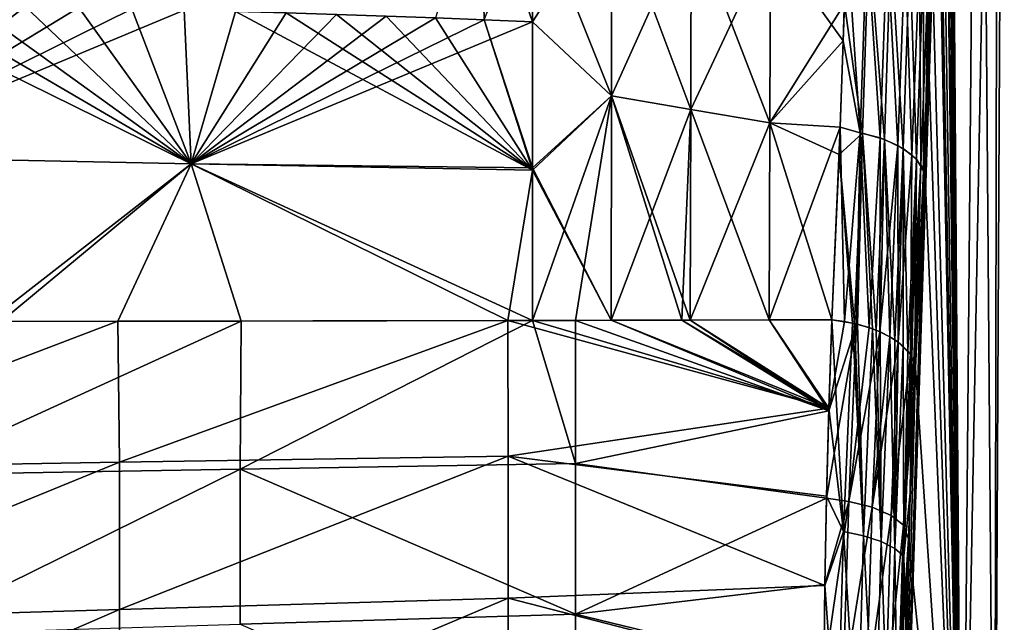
# Model space of a CAD drawing. Header units: metres. Extents: x 59 to 124, y -85 to 86.
# Tile 41 of 186: x 116.82 to 124, y 10.34 to 14.73. Entities that reach past the tile are written whole.
import ezdxf

# ---------------------------------------------------------------- set-up
doc = ezdxf.new("R2010")
doc.units = ezdxf.units.M
doc.layers.add('solid_21414500', color=7, linetype='CONTINUOUS')

msp = doc.modelspace()

# ---------------------------------------------------------------- linework, layer by layer
at = {"layer": 'solid_21414500'}
for points in [[(123.691025, 7.137415, 10.643906), (123.58709, 21.331079, 13.27473), (123.578033, 19.691631, 13.368473)], [(123.58345, 20.393053, -13.304657), (123.587151, 21.331074, -13.274734), (123.691673, 7.137424, -10.630885)], [(123.815697, 21.330656, 8.852969), (123.58709, 21.331079, 13.27473), (123.691025, 7.137415, 10.643906)], [(123.587151, 21.331074, -13.274734), (123.815735, 21.330658, -8.852971), (123.691673, 7.137424, -10.630885)], [(123.815697, 21.330656, 8.852969), (123.691025, 7.137415, 10.643906), (123.926033, 7.136495, 3.554263)], [(123.815735, 21.330658, -8.852971), (123.952927, 21.330408, -4.427431), (123.691673, 7.137424, -10.630885)], [(123.952927, 21.330408, -4.427431), (123.926254, 7.136498, -3.541221), (123.691673, 7.137424, -10.630885)], [(123.952904, 21.330402, 4.427429), (123.815697, 21.330656, 8.852969), (123.926033, 7.136495, 3.554263)], [(123.99865, 21.330322, -0.000001), (123.952904, 21.330402, 4.427429), (123.926033, 7.136495, 3.554263)], [(123.99865, 21.330322, -0.000001), (123.926033, 7.136495, 3.554263), (123.926254, 7.136498, -3.541221)], [(123.952927, 21.330408, -4.427431), (123.99865, 21.330322, -0.000001), (123.926254, 7.136498, -3.541221)], [(123.57666, 19.529161, -13.384689), (123.58345, 20.393053, -13.304657), (123.691673, 7.137424, -10.630885)], [(123.691025, 7.137415, 10.643906), (123.578033, 19.691631, 13.368473), (123.575943, 19.47809, 13.394461)], [(123.566368, 18.710752, -13.519017), (123.57666, 19.529161, -13.384689), (123.691673, 7.137424, -10.630885)], [(123.691025, 7.137415, 10.643906), (123.575943, 19.47809, 13.394461), (123.556274, 18.098484, 13.654556)], [(123.552559, 17.908901, -13.705323), (123.566368, 18.710752, -13.519017), (123.691673, 7.137424, -10.630885)], [(123.691025, 7.137415, 10.643906), (123.556274, 18.098484, 13.654556), (123.552673, 17.908649, 13.703463)], [(123.691025, 7.137415, 10.643906), (123.552673, 17.908649, 13.703463), (123.520897, 16.561176, 14.136887)], [(123.534935, 17.103327, -13.945599), (123.552559, 17.908901, -13.705323), (123.691673, 7.137424, -10.630885)], [(123.512527, 16.264725, -14.250537), (123.534935, 17.103327, -13.945599), (123.691673, 7.137424, -10.630885)], [(123.691025, 7.137415, 10.643906), (123.520897, 16.561176, 14.136887), (123.513077, 16.28447, 14.243111)], [(123.512527, 16.264725, -14.250537), (123.691673, 7.137424, -10.630885), (123.222031, 7.185536, -17.717823)], [(123.483856, 15.357767, -14.636047), (123.512527, 16.264725, -14.250537), (123.222031, 7.185536, -17.717823)], [(123.691025, 7.137415, 10.643906), (123.513077, 16.28447, 14.243111), (123.474426, 15.086105, 14.761428)], [(120.181122, 15.798062, 15.445548), (119.852158, 14.744232, 16.026093), (120.207642, 14.730721, 15.992754)], [(120.181122, 15.798062, 15.445548), (120.559395, 14.716093, 15.956944), (120.559349, 15.628238, 15.489546)], [(120.181122, 15.798062, 15.445548), (120.207642, 14.730721, 15.992754), (120.559395, 14.716093, 15.956944)], [(120.207626, 14.730726, -15.992737), (120.559341, 15.620653, -15.493226), (120.559395, 14.716093, -15.956944)], [(121.135033, 14.174428, -16.171822), (120.559395, 14.716093, -15.956944), (120.559341, 15.620653, -15.493226)], [(121.136665, 15.615542, -15.429019), (121.135033, 14.174428, -16.171822), (120.559341, 15.620653, -15.493226)], [(121.136681, 15.615553, 15.429013), (120.559349, 15.628238, 15.489546), (120.559395, 14.716093, 15.956944)], [(121.135048, 14.174442, 16.171812), (121.136681, 15.615553, 15.429013), (120.559395, 14.716093, 15.956944)], [(121.712349, 14.07608, -16.147438), (121.135033, 14.174428, -16.171822), (121.136665, 15.615542, -15.429019)], [(121.715691, 15.465633, 15.434626), (121.136681, 15.615553, 15.429013), (121.135048, 14.174442, 16.171812)], [(121.715675, 15.465626, -15.434631), (121.712349, 14.07608, -16.147438), (121.136665, 15.615542, -15.429019)], [(121.712364, 14.076092, 16.147429), (121.715691, 15.465633, 15.434626), (121.135048, 14.174442, 16.171812)], [(121.715675, 15.465626, -15.434631), (122.289589, 13.977551, -16.122622), (121.712349, 14.07608, -16.147438)], [(121.712364, 14.076092, 16.147429), (122.294609, 15.315407, 15.439547), (121.715691, 15.465633, 15.434626)], [(121.715675, 15.465626, -15.434631), (122.294586, 15.315402, -15.439552), (122.289589, 13.977551, -16.122622)], [(122.294609, 15.315407, 15.439547), (122.823952, 14.57698, 15.738692), (122.847435, 15.375165, 15.347907)], [(122.94828, 13.906458, 16.053101), (122.847435, 15.375165, 15.347907), (122.823952, 14.57698, 15.738692)], [(122.94828, 13.906458, 16.053101), (122.996208, 15.320488, 15.337585), (122.847435, 15.375165, 15.347907)], [(121.712364, 14.076092, 16.147429), (122.289619, 13.977561, 16.122614), (122.294609, 15.315407, 15.439547)], [(122.832748, 14.846469, -15.602887), (122.289589, 13.977551, -16.122622), (122.294586, 15.315402, -15.439552)], [(122.294609, 15.315407, 15.439547), (122.289619, 13.977561, 16.122614), (122.823952, 14.57698, 15.738692)], [(123.010941, 15.316425, -15.333832), (122.964844, 13.90303, -16.048115), (122.832748, 14.846469, -15.602887)], [(122.94828, 13.906458, 16.053101), (123.093124, 13.868305, 15.993986), (122.996208, 15.320488, 15.337585)], [(123.124062, 13.857342, -15.976211), (122.964844, 13.90303, -16.048115), (123.010941, 15.316425, -15.333832)], [(123.093124, 13.868305, 15.993986), (123.14386, 15.286645, 15.276796), (122.996208, 15.320488, 15.337585)], [(123.124062, 13.857342, -15.976211), (123.010941, 15.316425, -15.333832), (123.171516, 15.276651, -15.261436)], [(123.448029, 14.377094, -15.108082), (123.483856, 15.357767, -14.636047), (123.222031, 7.185536, -17.717823)], [(123.463699, 15.074004, -14.85283), (123.483856, 15.357767, -14.636047), (123.448029, 14.377094, -15.108082)], [(123.093124, 13.868305, 15.993986), (123.22245, 13.813655, 15.903166), (123.14386, 15.286645, 15.276796)], [(123.124062, 13.857342, -15.976211), (123.171516, 15.276651, -15.261436), (123.260376, 13.791965, -15.866132)], [(123.22245, 13.813655, 15.903166), (123.275826, 15.237596, 15.182495), (123.14386, 15.286645, 15.276796)], [(123.171516, 15.276651, -15.261436), (123.309875, 15.219089, -15.149552), (123.260376, 13.791965, -15.866132)], [(123.22245, 13.813655, 15.903166), (123.323814, 13.746078, 15.786263), (123.275826, 15.237596, 15.182495)], [(123.260376, 13.791965, -15.866132), (123.309875, 15.219089, -15.149552), (123.357979, 13.712851, -15.727627)], [(123.323814, 13.746078, 15.786263), (123.379166, 15.176651, 15.060744), (123.275826, 15.237596, 15.182495)], [(123.309875, 15.219089, -15.149552), (123.410011, 15.148951, -15.008055), (123.357979, 13.712851, -15.727627)], [(123.323814, 13.746078, 15.786263), (123.38903, 13.671466, 15.653523), (123.379166, 15.176651, 15.060744)], [(123.357979, 13.712851, -15.727627), (123.410011, 15.148951, -15.008055), (123.40892, 13.628736, -15.576219)], [(123.38903, 13.671466, 15.653523), (123.445457, 15.109292, 14.922556), (123.379166, 15.176651, 15.060744)], [(123.410011, 15.148951, -15.008055), (123.463699, 15.074004, -14.85283), (123.40892, 13.628736, -15.576219)], [(123.38903, 13.671466, 15.653523), (123.418037, 13.641357, 15.494479), (123.445457, 15.109292, 14.922556)], [(123.418037, 13.641357, 15.494479), (123.448395, 14.386145, 15.103329), (123.445457, 15.109292, 14.922556)], [(123.448395, 14.386145, 15.103329), (123.474426, 15.086105, 14.761428), (123.445457, 15.109292, 14.922556)], [(123.691025, 7.137415, 10.643906), (123.474426, 15.086105, 14.761428), (123.448395, 14.386145, 15.103329)], [(123.40892, 13.628736, -15.576219), (123.463699, 15.074004, -14.85283), (123.448029, 14.377094, -15.108082)], [(115.458511, 13.732947, 17.137253), (118.071121, 13.67953, 16.848011), (115.682274, 14.855067, 16.299597)], [(115.458511, 13.732946, -17.137253), (116.464958, 14.836654, -16.254118), (116.859169, 14.827556, -16.231667)], [(115.458511, 13.732946, -17.137253), (116.859169, 14.827556, -16.231667), (117.25148, 14.818418, -16.209116)], [(115.458511, 13.732946, -17.137253), (117.25148, 14.818418, -16.209116), (117.639122, 14.80915, -16.186249)], [(115.458511, 13.732946, -17.137253), (117.639122, 14.80915, -16.186249), (118.019394, 14.799683, -16.162886)], [(115.458511, 13.732946, -17.137253), (118.019394, 14.799683, -16.162886), (118.071121, 13.679529, -16.848011)], [(118.071121, 13.67953, 16.848011), (116.071663, 14.845787, 16.276697), (115.682274, 14.855067, 16.299597)], [(118.071121, 13.67953, 16.848011), (116.46492, 14.83664, 16.254126), (116.071663, 14.845787, 16.276697)], [(118.071121, 13.67953, 16.848011), (116.859131, 14.827541, 16.231674), (116.46492, 14.83664, 16.254126)], [(118.071121, 13.67953, 16.848011), (117.25145, 14.818404, 16.209124), (116.859131, 14.827541, 16.231674)], [(118.071121, 13.67953, 16.848011), (117.639099, 14.809137, 16.186256), (117.25145, 14.818404, 16.209124)], [(118.071121, 13.67953, 16.848011), (118.019371, 14.79967, 16.162893), (117.639099, 14.809137, 16.186256)], [(118.071121, 13.67953, 16.848011), (118.393257, 14.789859, 16.138683), (118.019371, 14.79967, 16.162893)], [(118.071121, 13.679529, -16.848011), (118.019394, 14.799683, -16.162886), (118.393272, 14.789872, -16.138678)], [(118.071121, 13.679529, -16.848011), (118.393272, 14.789872, -16.138678), (118.763504, 14.77953, -16.113157)], [(118.071121, 13.67953, 16.848011), (120.559479, 13.634144, 16.549685), (118.393257, 14.789859, 16.138683)], [(118.763496, 14.779518, 16.113165), (118.393257, 14.789859, 16.138683), (120.559479, 13.634144, 16.549685)], [(122.832748, 14.846469, -15.602887), (122.793907, 13.746857, -16.178467), (122.289589, 13.977551, -16.122622)], [(122.964844, 13.90303, -16.048115), (122.793907, 13.746857, -16.178467), (122.832748, 14.846469, -15.602887)], [(118.071121, 13.679529, -16.848011), (118.763504, 14.77953, -16.113157), (119.130074, 14.76854, -16.08604)], [(118.071121, 13.679529, -16.848011), (119.130074, 14.76854, -16.08604), (119.492958, 14.756805, -16.057085)], [(118.071121, 13.679529, -16.848011), (119.492958, 14.756805, -16.057085), (119.85215, 14.744232, -16.02606)], [(118.071121, 13.679529, -16.848011), (119.85215, 14.744232, -16.02606), (120.207626, 14.730726, -15.992737)], [(118.071121, 13.679529, -16.848011), (120.207626, 14.730726, -15.992737), (120.559395, 14.716093, -15.956944)], [(118.071121, 13.679529, -16.848011), (120.559395, 14.716093, -15.956944), (120.559479, 13.649682, -16.540983)], [(119.130066, 14.768536, 16.086063), (118.763496, 14.779518, 16.113165), (120.559479, 13.634144, 16.549685)], [(119.492958, 14.756806, 16.057121), (119.130066, 14.768536, 16.086063), (120.559479, 13.634144, 16.549685)], [(119.852158, 14.744232, 16.026093), (119.492958, 14.756806, 16.057121), (120.559479, 13.634144, 16.549685)], [(120.207642, 14.730721, 15.992754), (119.852158, 14.744232, 16.026093), (120.559479, 13.634144, 16.549685)], [(120.207642, 14.730721, 15.992754), (120.559479, 13.634144, 16.549685), (120.559479, 13.6506, 16.540415)], [(120.207642, 14.730721, 15.992754), (120.559479, 13.6506, 16.540415), (120.559395, 14.716093, 15.956944)], [(121.135048, 14.174442, 16.171812), (120.559395, 14.716093, 15.956944), (120.559479, 13.6506, 16.540415)], [(121.135033, 14.174428, -16.171822), (120.559479, 13.649682, -16.540983), (120.559395, 14.716093, -15.956944)], [(122.289619, 13.977561, 16.122614), (122.801765, 13.947059, 16.069668), (122.823952, 14.57698, 15.738692)], [(122.801765, 13.947059, 16.069668), (122.94828, 13.906458, 16.053101), (122.823952, 14.57698, 15.738692)], [(123.404289, 13.322656, -15.668955), (123.448029, 14.377094, -15.108082), (123.222031, 7.185536, -17.717823)], [(123.40892, 13.628736, -15.576219), (123.448029, 14.377094, -15.108082), (123.404289, 13.322656, -15.668955)], [(123.691025, 7.137415, 10.643906), (123.448395, 14.386145, 15.103329), (123.418037, 13.641357, 15.494479)], [(121.135048, 14.174442, 16.171812), (120.559479, 13.634144, 16.549685), (120.559517, 12.536576, 17.182186)], [(121.135048, 14.174442, 16.171812), (120.559479, 13.6506, 16.540415), (120.559479, 13.634144, 16.549685)], [(121.135033, 14.174428, -16.171822), (121.132874, 12.537854, -17.09812), (120.559479, 13.649682, -16.540983)], [(121.135048, 14.174442, 16.171812), (120.559517, 12.536576, 17.182186), (120.872597, 12.537267, 17.136263)], [(121.135048, 14.174442, 16.171812), (120.872597, 12.537267, 17.136263), (121.13279, 12.537839, 17.098099)], [(121.712364, 14.076092, 16.147429), (121.135048, 14.174442, 16.171812), (121.13279, 12.537839, 17.098099)], [(121.135033, 14.174428, -16.171822), (121.64872, 12.538963, -17.022469), (121.132874, 12.537854, -17.09812)], [(121.135033, 14.174428, -16.171822), (121.708839, 12.539097, -17.013649), (121.64872, 12.538963, -17.022469)], [(121.712349, 14.07608, -16.147438), (121.708839, 12.539097, -17.013649), (121.135033, 14.174428, -16.171822)], [(121.712364, 14.076092, 16.147429), (121.13279, 12.537839, 17.098099), (121.648361, 12.538987, 17.022469)], [(121.712364, 14.076092, 16.147429), (121.648361, 12.538987, 17.022469), (121.708839, 12.539122, 17.013597)], [(121.712364, 14.076092, 16.147429), (121.708839, 12.539122, 17.013597), (122.289619, 13.977561, 16.122614)], [(121.712349, 14.07608, -16.147438), (122.284058, 12.540357, -16.929281), (121.708839, 12.539097, -17.013649)], [(121.712349, 14.07608, -16.147438), (122.289589, 13.977551, -16.122622), (122.284058, 12.540357, -16.929281)], [(122.289619, 13.977561, 16.122614), (121.708839, 12.539122, 17.013597), (122.283997, 12.540298, 16.929289)], [(122.289619, 13.977561, 16.122614), (122.283997, 12.540298, 16.929289), (122.801765, 13.947059, 16.069668)], [(122.801765, 13.947059, 16.069668), (122.283997, 12.540298, 16.929289), (122.741776, 12.541113, 16.862255)], [(122.289589, 13.977551, -16.122622), (122.741776, 12.541343, -16.862156), (122.284058, 12.540357, -16.929281)], [(122.793907, 13.746857, -16.178467), (122.741776, 12.541343, -16.862156), (122.289589, 13.977551, -16.122622)], [(122.801765, 13.947059, 16.069668), (122.741776, 12.541113, 16.862255), (122.832855, 12.529148, 16.848745)], [(122.801765, 13.947059, 16.069668), (122.832855, 12.529148, 16.848745), (122.94828, 13.906458, 16.053101)], [(122.964844, 13.90303, -16.048115), (122.906158, 12.514552, -16.829762), (122.793907, 13.746857, -16.178467)], [(122.94828, 13.906458, 16.053101), (122.832855, 12.529148, 16.848745), (122.921021, 12.511019, 16.824932)], [(122.927826, 12.509346, -16.822624), (122.906158, 12.514552, -16.829762), (122.964844, 13.90303, -16.048115)], [(122.94828, 13.906458, 16.053101), (122.921021, 12.511019, 16.824932), (123.012314, 12.484683, 16.787317)], [(122.927826, 12.509346, -16.822624), (122.964844, 13.90303, -16.048115), (123.03688, 12.476069, -16.77459)], [(122.94828, 13.906458, 16.053101), (123.012314, 12.484683, 16.787317), (123.093124, 13.868305, 15.993986)], [(123.064484, 12.465494, -16.758743), (122.964844, 13.90303, -16.048115), (123.124062, 13.857342, -15.976211)], [(123.03688, 12.476069, -16.77459), (122.964844, 13.90303, -16.048115), (123.064484, 12.465494, -16.758743)], [(123.093124, 13.868305, 15.993986), (123.012314, 12.484683, 16.787317), (123.090141, 12.45474, 16.742414)], [(123.093079, 12.453444, -16.740456), (123.064484, 12.465494, -16.758743), (123.124062, 13.857342, -15.976211)], [(123.093124, 13.868305, 15.993986), (123.090141, 12.45474, 16.742414), (123.22245, 13.813655, 15.903166)], [(123.093079, 12.453444, -16.740456), (123.124062, 13.857342, -15.976211), (123.164001, 12.417742, -16.685129)], [(123.124062, 13.857342, -15.976211), (123.260376, 13.791965, -15.866132), (123.199509, 12.395861, -16.650568)], [(123.124062, 13.857342, -15.976211), (123.199509, 12.395861, -16.650568), (123.164001, 12.417742, -16.685129)], [(123.22245, 13.813655, 15.903166), (123.090141, 12.45474, 16.742414), (123.163803, 12.417863, 16.685291)], [(123.22245, 13.813655, 15.903166), (123.163803, 12.417863, 16.685291), (123.224846, 12.378034, 16.622074)], [(123.224846, 12.378024, -16.622099), (123.199509, 12.395861, -16.650568), (123.260376, 13.791965, -15.866132)], [(123.22245, 13.813655, 15.903166), (123.224846, 12.378034, 16.622074), (123.323814, 13.746078, 15.786263)], [(123.224846, 12.378024, -16.622099), (123.260376, 13.791965, -15.866132), (123.262451, 12.34685, -16.571795)], [(123.260376, 13.791965, -15.866132), (123.357979, 13.712851, -15.727627), (123.295738, 12.312031, -16.514889)], [(123.260376, 13.791965, -15.866132), (123.295738, 12.312031, -16.514889), (123.262451, 12.34685, -16.571795)], [(115.458511, 13.732947, 17.137253), (116.684067, 12.528976, 17.750086), (118.071121, 13.67953, 16.848011)], [(115.458511, 13.732946, -17.137253), (118.071121, 13.679529, -16.848011), (116.592606, 12.528816, -17.763523)], [(122.892136, 12.517699, -16.834), (122.741776, 12.541343, -16.862156), (122.793907, 13.746857, -16.178467)], [(122.906158, 12.514552, -16.829762), (122.892136, 12.517699, -16.834), (122.793907, 13.746857, -16.178467)], [(123.323814, 13.746078, 15.786263), (123.224846, 12.378034, 16.622074), (123.31356, 12.288578, 16.476112)], [(123.31356, 12.288553, -16.476141), (123.295738, 12.312031, -16.514889), (123.357979, 13.712851, -15.727627)], [(123.323814, 13.746078, 15.786263), (123.31356, 12.288578, 16.476112), (123.38903, 13.671466, 15.653523)], [(123.31356, 12.288553, -16.476141), (123.357979, 13.712851, -15.727627), (123.325531, 12.269443, -16.444389)], [(123.357979, 13.712851, -15.727627), (123.345596, 12.223125, -16.366705), (123.325531, 12.269443, -16.444389)], [(123.357979, 13.712851, -15.727627), (123.40892, 13.628736, -15.576219), (123.345596, 12.223125, -16.366705)], [(118.071121, 13.679529, -16.848011), (117.53701, 12.530648, -17.625145), (116.592606, 12.528816, -17.763523)], [(118.071121, 13.67953, 16.848011), (116.684067, 12.528976, 17.750086), (118.435265, 12.532406, 17.493471)], [(118.071121, 13.679529, -16.848011), (120.379196, 12.536341, -17.208584), (117.53701, 12.530648, -17.625145)], [(118.071121, 13.67953, 16.848011), (118.435265, 12.532406, 17.493471), (120.559517, 12.536576, 17.182186)], [(118.071121, 13.67953, 16.848011), (120.559517, 12.536576, 17.182186), (120.559479, 13.634144, 16.549685)], [(118.071121, 13.679529, -16.848011), (120.559479, 13.634233, -16.549686), (120.379196, 12.536341, -17.208584)], [(118.071121, 13.679529, -16.848011), (120.559479, 13.649682, -16.540983), (120.559479, 13.634233, -16.549686)], [(120.559479, 13.634233, -16.549686), (120.559479, 13.649682, -16.540983), (121.132874, 12.537854, -17.09812)], [(123.38903, 13.671466, 15.653523), (123.31356, 12.288578, 16.476112), (123.34024, 12.238688, 16.392834)], [(123.38903, 13.671466, 15.653523), (123.34024, 12.238688, 16.392834), (123.352257, 12.191973, 16.313793)], [(123.38903, 13.671466, 15.653523), (123.352257, 12.191973, 16.313793), (123.418037, 13.641357, 15.494479)], [(123.691025, 7.137415, 10.643906), (123.418037, 13.641357, 15.494479), (123.352257, 12.191973, 16.313793)], [(120.559479, 13.634233, -16.549686), (120.559525, 12.536706, -17.182152), (120.379196, 12.536341, -17.208584)], [(120.559479, 13.634233, -16.549686), (121.132874, 12.537854, -17.09812), (120.559525, 12.536706, -17.182152)], [(123.345596, 12.223125, -16.366705), (123.40892, 13.628736, -15.576219), (123.352257, 12.191948, -16.313824)], [(123.40892, 13.628736, -15.576219), (123.404289, 13.322656, -15.668955), (123.352257, 12.191948, -16.313824)], [(123.352257, 12.191948, -16.313824), (123.404289, 13.322656, -15.668955), (123.222031, 7.185536, -17.717823)], [(114.71257, 11.455847, -18.641556), (117.53701, 12.530648, -17.625145), (117.547081, 11.502087, -18.187313)], [(116.592606, 12.528816, -17.763523), (117.53701, 12.530648, -17.625145), (114.71257, 11.455847, -18.641556)], [(115.984055, 11.410696, 18.470737), (118.428558, 11.452261, 18.077024), (118.435265, 12.532406, 17.493471)], [(116.684067, 12.528976, 17.750086), (115.984055, 11.410696, 18.470737), (118.435265, 12.532406, 17.493471)], [(117.547081, 11.502087, -18.187313), (117.53701, 12.530648, -17.625145), (120.379196, 12.536341, -17.208584)], [(117.547081, 11.502087, -18.187313), (120.379196, 12.536341, -17.208584), (120.381599, 11.548157, -17.733149)], [(120.559517, 12.536576, 17.182186), (118.428558, 11.452261, 18.077024), (120.873062, 11.4939, 17.683275)], [(120.559517, 12.536576, 17.182186), (118.435265, 12.532406, 17.493471), (118.428558, 11.452261, 18.077024)], [(120.379196, 12.536341, -17.208584), (120.559525, 12.536706, -17.182152), (122.720299, 11.896047, -17.211197)], [(120.381599, 11.548157, -17.733149), (120.379196, 12.536341, -17.208584), (122.720299, 11.896047, -17.211197)], [(120.559517, 12.536576, 17.182186), (120.873062, 11.4939, 17.683275), (120.872597, 12.537267, 17.136263)], [(120.559525, 12.536706, -17.182152), (121.132874, 12.537854, -17.09812), (122.720299, 11.896047, -17.211197)], [(121.13279, 12.537839, 17.098099), (120.872597, 12.537267, 17.136263), (122.719635, 11.877215, 17.220478)], [(122.719635, 11.877215, 17.220478), (120.872597, 12.537267, 17.136263), (120.873062, 11.4939, 17.683275)], [(121.648361, 12.538987, 17.022469), (121.13279, 12.537839, 17.098099), (122.719635, 11.877215, 17.220478)], [(121.132874, 12.537854, -17.09812), (121.64872, 12.538963, -17.022469), (122.720299, 11.896047, -17.211197)], [(121.708839, 12.539122, 17.013597), (121.648361, 12.538987, 17.022469), (122.719635, 11.877215, 17.220478)], [(121.64872, 12.538963, -17.022469), (121.708839, 12.539097, -17.013649), (122.720299, 11.896047, -17.211197)], [(121.708839, 12.539097, -17.013649), (122.284058, 12.540357, -16.929281), (122.720299, 11.896047, -17.211197)], [(122.283997, 12.540298, 16.929289), (121.708839, 12.539122, 17.013597), (122.719635, 11.877215, 17.220478)], [(122.719635, 11.877215, 17.220478), (122.741776, 12.541113, 16.862255), (122.283997, 12.540298, 16.929289)], [(122.284058, 12.540357, -16.929281), (122.741776, 12.541343, -16.862156), (122.720299, 11.896047, -17.211197)], [(122.921021, 12.511019, 16.824932), (122.719635, 11.877215, 17.220478), (122.702972, 11.240497, 17.51074)], [(122.864273, 11.217046, 17.473309), (122.921021, 12.511019, 16.824932), (122.702972, 11.240497, 17.51074)], [(122.832855, 12.529148, 16.848745), (122.741776, 12.541113, 16.862255), (122.719635, 11.877215, 17.220478)], [(122.921021, 12.511019, 16.824932), (122.832855, 12.529148, 16.848745), (122.719635, 11.877215, 17.220478)], [(122.826172, 10.996705, -17.574266), (122.720299, 11.896047, -17.211197), (122.741776, 12.541343, -16.862156)], [(122.826172, 10.996705, -17.574266), (122.741776, 12.541343, -16.862156), (122.892136, 12.517699, -16.834)], [(122.972008, 10.9667, -17.509779), (122.826172, 10.996705, -17.574266), (122.892136, 12.517699, -16.834)], [(122.921021, 12.511019, 16.824932), (122.864273, 11.217046, 17.473309), (123.012314, 12.484683, 16.787317)], [(122.972008, 10.9667, -17.509779), (122.892136, 12.517699, -16.834), (122.906158, 12.514552, -16.829762)], [(122.972008, 10.9667, -17.509779), (122.906158, 12.514552, -16.829762), (122.927826, 12.509346, -16.822624)], [(122.972008, 10.9667, -17.509779), (122.927826, 12.509346, -16.822624), (123.03688, 12.476069, -16.77459)], [(123.012314, 12.484683, 16.787317), (122.864273, 11.217046, 17.473309), (123.090141, 12.45474, 16.742414)], [(123.090141, 12.45474, 16.742414), (122.864273, 11.217046, 17.473309), (123.034386, 11.173874, 17.384676)], [(122.972008, 10.9667, -17.509779), (123.03688, 12.476069, -16.77459), (123.1008, 10.924551, -17.412434)], [(123.163803, 12.417863, 16.685291), (123.090141, 12.45474, 16.742414), (123.034386, 11.173874, 17.384676)], [(123.1008, 10.924551, -17.412434), (123.03688, 12.476069, -16.77459), (123.064484, 12.465494, -16.758743)], [(123.1008, 10.924551, -17.412434), (123.064484, 12.465494, -16.758743), (123.093079, 12.453444, -16.740456)], [(123.1008, 10.924551, -17.412434), (123.093079, 12.453444, -16.740456), (123.164001, 12.417742, -16.685129)], [(123.163803, 12.417863, 16.685291), (123.034386, 11.173874, 17.384676), (123.224846, 12.378034, 16.622074)], [(123.034386, 11.173874, 17.384676), (123.172783, 11.113704, 17.252487), (123.224846, 12.378034, 16.622074)], [(123.1008, 10.924551, -17.412434), (123.164001, 12.417742, -16.685129), (123.200859, 10.873336, -17.289135)], [(123.200859, 10.873336, -17.289135), (123.164001, 12.417742, -16.685129), (123.199509, 12.395861, -16.650568)], [(123.224846, 12.378034, 16.622074), (123.172783, 11.113704, 17.252487), (123.31356, 12.288578, 16.476112)], [(123.200859, 10.873336, -17.289135), (123.199509, 12.395861, -16.650568), (123.224846, 12.378024, -16.622099)], [(123.200859, 10.873336, -17.289135), (123.224846, 12.378024, -16.622099), (123.262451, 12.34685, -16.571795)], [(123.200859, 10.873336, -17.289135), (123.262451, 12.34685, -16.571795), (123.265182, 10.817612, -17.151024)], [(123.265182, 10.817612, -17.151024), (123.262451, 12.34685, -16.571795), (123.295738, 12.312031, -16.514889)], [(123.172783, 11.113704, 17.252487), (123.263016, 11.043695, 17.092474), (123.31356, 12.288578, 16.476112)], [(123.34024, 12.238688, 16.392834), (123.31356, 12.288578, 16.476112), (123.263016, 11.043695, 17.092474)], [(123.265182, 10.817612, -17.151024), (123.295738, 12.312031, -16.514889), (123.31356, 12.288553, -16.476141)], [(123.265182, 10.817612, -17.151024), (123.31356, 12.288553, -16.476141), (123.325531, 12.269443, -16.444389)], [(123.34024, 12.238688, 16.392834), (123.263016, 11.043695, 17.092474), (123.352257, 12.191973, 16.313793)], [(123.265182, 10.817612, -17.151024), (123.325531, 12.269443, -16.444389), (123.312073, 11.278554, -16.791819)], [(123.325531, 12.269443, -16.444389), (123.345596, 12.223125, -16.366705), (123.312073, 11.278554, -16.791819)], [(123.345596, 12.223125, -16.366705), (123.352257, 12.191948, -16.313824), (123.312073, 11.278554, -16.791819)], [(123.312073, 11.278554, -16.791819), (123.352257, 12.191948, -16.313824), (123.222031, 7.185536, -17.717823)], [(123.263016, 11.043695, 17.092474), (123.299294, 10.943841, 16.938704), (123.352257, 12.191973, 16.313793)], [(123.691025, 7.137415, 10.643906), (123.352257, 12.191973, 16.313793), (123.299294, 10.943841, 16.938704)], [(120.381599, 11.548157, -17.733149), (122.720299, 11.896047, -17.211197), (122.703545, 11.254513, -17.504992)], [(122.702972, 11.240497, 17.51074), (122.719635, 11.877215, 17.220478), (120.873062, 11.4939, 17.683275)], [(122.826172, 10.996705, -17.574266), (122.703545, 11.254513, -17.504992), (122.720299, 11.896047, -17.211197)], [(114.71257, 10.344757, -19.156778), (117.547081, 11.502087, -18.187313), (117.547081, 10.428149, -18.659458)], [(114.71257, 10.344757, -19.156778), (114.71257, 11.455847, -18.641556), (117.547081, 11.502087, -18.187313)], [(117.547081, 10.428149, -18.659458), (120.381599, 11.548157, -17.733149), (120.381599, 10.511368, -18.162195)], [(117.547081, 10.428149, -18.659458), (117.547081, 11.502087, -18.187313), (120.381599, 11.548157, -17.733149)], [(118.428558, 11.452261, 18.077024), (120.873062, 10.395633, 18.120323), (120.873062, 11.4939, 17.683275)], [(120.381599, 11.548157, -17.733149), (122.703545, 11.254513, -17.504992), (122.691231, 10.603031, -17.749149)], [(120.381599, 10.511368, -18.162195), (120.381599, 11.548157, -17.733149), (122.691231, 10.603031, -17.749149)], [(122.702972, 11.240497, 17.51074), (120.873062, 11.4939, 17.683275), (120.873062, 10.395633, 18.120323)], [(115.984055, 10.245462, 18.987545), (118.428558, 10.32051, 18.553947), (118.428558, 11.452261, 18.077024)], [(115.984055, 11.410696, 18.470737), (115.984055, 10.245462, 18.987545), (118.428558, 11.452261, 18.077024)], [(118.428558, 11.452261, 18.077024), (118.428558, 10.32051, 18.553947), (120.873062, 10.395633, 18.120323)], [(123.278763, 10.324529, -17.168158), (123.312073, 11.278554, -16.791819), (123.222031, 7.185536, -17.717823)], [(123.265182, 10.817612, -17.151024), (123.312073, 11.278554, -16.791819), (123.278763, 10.324529, -17.168158)], [(122.691124, 10.611804, 17.746227), (122.702972, 11.240497, 17.51074), (120.873062, 10.395633, 18.120323)], [(122.864273, 11.217046, 17.473309), (122.691124, 10.611804, 17.746227), (122.682945, 9.955272, 17.940109)], [(122.821495, 9.836653, 17.929804), (122.864273, 11.217046, 17.473309), (122.682945, 9.955272, 17.940109)], [(122.864273, 11.217046, 17.473309), (122.702972, 11.240497, 17.51074), (122.691124, 10.611804, 17.746227)], [(122.826172, 10.996705, -17.574266), (122.691231, 10.603031, -17.749149), (122.703545, 11.254513, -17.504992)], [(123.034386, 11.173874, 17.384676), (122.864273, 11.217046, 17.473309), (122.821495, 9.836653, 17.929804)], [(123.034386, 11.173874, 17.384676), (122.821495, 9.836653, 17.929804), (122.992249, 9.809064, 17.83633)], [(123.034386, 11.173874, 17.384676), (122.992249, 9.809064, 17.83633), (123.172783, 11.113704, 17.252487)], [(122.992249, 9.809064, 17.83633), (123.131577, 9.770756, 17.697159), (123.172783, 11.113704, 17.252487)], [(123.172783, 11.113704, 17.252487), (123.131577, 9.770756, 17.697159), (123.263016, 11.043695, 17.092474)], [(122.826172, 10.996705, -17.574266), (122.780754, 9.369431, -18.048159), (122.691231, 10.603031, -17.749149)], [(122.927078, 9.352281, -17.980169), (122.780754, 9.369431, -18.048159), (122.826172, 10.996705, -17.574266)], [(122.927078, 9.352281, -17.980169), (122.826172, 10.996705, -17.574266), (122.972008, 10.9667, -17.509779)], [(123.131577, 9.770756, 17.697159), (123.2229, 9.726284, 17.528847), (123.263016, 11.043695, 17.092474)], [(123.263016, 11.043695, 17.092474), (123.2229, 9.726284, 17.528847), (123.299294, 10.943841, 16.938704)], [(122.927078, 9.352281, -17.980169), (122.972008, 10.9667, -17.509779), (123.056572, 9.328321, -17.877714)], [(122.972008, 10.9667, -17.509779), (123.1008, 10.924551, -17.412434), (123.056572, 9.328321, -17.877714)], [(123.056572, 9.328321, -17.877714), (123.1008, 10.924551, -17.412434), (123.157501, 9.299303, -17.74806)], [(123.1008, 10.924551, -17.412434), (123.200859, 10.873336, -17.289135), (123.157501, 9.299303, -17.74806)], [(123.2229, 9.726284, 17.528847), (123.262314, 9.718946, 17.344416), (123.299294, 10.943841, 16.938704)], [(123.691025, 7.137415, 10.643906), (123.299294, 10.943841, 16.938704), (123.262314, 9.718946, 17.344416)], [(123.157501, 9.299303, -17.74806), (123.200859, 10.873336, -17.289135), (123.222778, 9.267808, -17.602921)], [(123.200859, 10.873336, -17.289135), (123.265182, 10.817612, -17.151024), (123.222778, 9.267808, -17.602921)], [(123.222778, 9.267808, -17.602921), (123.265182, 10.817612, -17.151024), (123.25193, 9.259875, -17.451048)], [(123.265182, 10.817612, -17.151024), (123.278763, 10.324529, -17.168158), (123.25193, 9.259875, -17.451048)], [(120.381599, 10.511368, -18.162195), (122.691231, 10.603031, -17.749149), (122.682877, 9.918098, -17.949554)], [(122.682945, 9.955272, 17.940109), (122.691124, 10.611804, 17.746227), (120.873062, 10.395633, 18.120323)], [(122.780754, 9.369431, -18.048159), (122.682877, 9.918098, -17.949554), (122.691231, 10.603031, -17.749149)], [(117.547081, 9.313875, -19.031416), (120.381599, 10.511368, -18.162195), (120.381599, 9.430118, -18.485327)], [(117.547081, 9.313875, -19.031416), (117.547081, 10.428149, -18.659458), (120.381599, 10.511368, -18.162195)], [(120.381599, 9.430118, -18.485327), (120.381599, 10.511368, -18.162195), (122.682877, 9.918098, -17.949554)], [(114.71257, 9.197458, -19.577543), (117.547081, 10.428149, -18.659458), (117.547081, 9.313875, -19.031416)], [(114.71257, 9.197458, -19.577543), (114.71257, 10.344757, -19.156778), (117.547081, 10.428149, -18.659458)], [(118.428558, 10.32051, 18.553947), (120.873062, 9.251212, 18.43729), (120.873062, 10.395633, 18.120323)], [(122.682945, 9.955272, 17.940109), (120.873062, 10.395633, 18.120323), (120.873062, 9.251212, 18.43729)]]:
    msp.add_3dface(points, dxfattribs=at)

doc.saveas('drawing.dxf')
